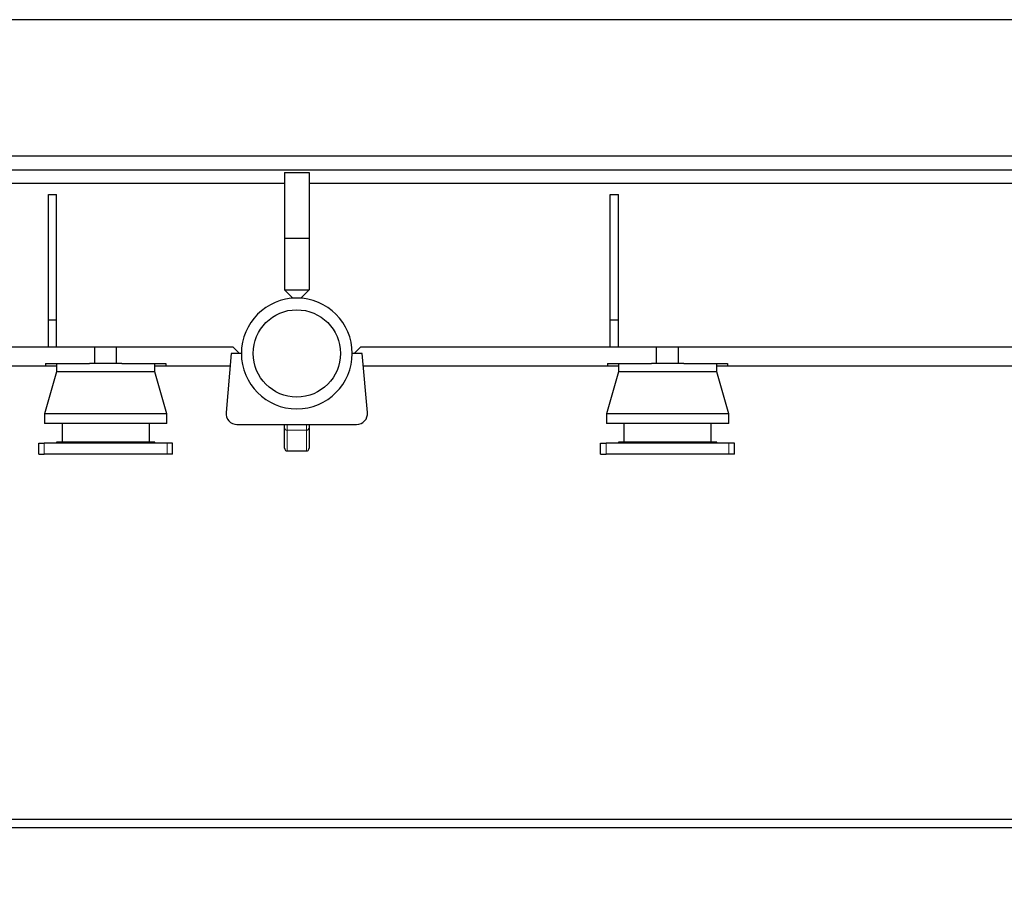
# Model space of a CAD drawing. Header units: millimetres. Extents: x 0 to 29700, y -16 to 21000.
# Tile 128 of 256: x 3586 to 5389, y 14997 to 16574. Entities that reach past the tile are written whole.
import ezdxf

# ---------------------------------------------------------------- set-up
doc = ezdxf.new("R2010")
doc.units = ezdxf.units.MM
doc.layers.add('1', color=7, linetype='Continuous', true_color=0xffffff)
doc.layers.add('254', color=7, linetype='Continuous', true_color=0xffffff)
doc.styles.add('latin_extended', font='simplex.shx')
doc.dimstyles.get("Standard").update_dxf_attribs({"dimtxt": 0.18, "dimasz": 0.18, "dimexe": 0.18, "dimexo": 0.0625, "dimgap": 0.09, "dimtad": 0, "dimtih": 1, "dimtoh": 1, "dimdec": 4, "dimzin": 0, "dimdsep": 46, "dimtxsty": 'Standard', "dimcen": 0.09, "dimadec": 0, "dimazin": 0, "dimtfac": 1, "dimtdec": 4, "dimtofl": 0, "dimtmove": 0, "dimatfit": 3, "dimfxl": 1, "dimtolj": 1, "dimtzin": 0, "dimarcsym": 0})

# ---------------------------------------------------------------- blocks, each defined once
blk = doc.blocks.new('_U0')
at = {"layer": '254', "color": 3, "linetype": 'Continuous', "lineweight": 13, "transparency": 16777216}
for p, q in [((2857, 16398.8), (2857, 14093.8)), ((10757, 15923.8), (10757, 14093.8)), ((3032, 14143.8), (10582, 14143.8))]:
    blk.add_line(p, q, dxfattribs=at)
at = {"layer": '254', "color": 3, "transparency": 16777216}
for points in [[(3032, 14173), (3032, 14114.6), (2857, 14143.8)], [(10582, 14114.6), (10582, 14173), (10757, 14143.8)]]:
    blk.add_solid(points, dxfattribs=at)
at = {"layer": 'Defpoints', "color": 0, "transparency": 16777216}
for p in [(2857, 16448.8), (10757, 15973.8), (10757, 14143.8)]:
    blk.add_point(p, dxfattribs=at)
at = {"layer": '254', "color": 2, "lineweight": 13, "transparency": 16777216, "insert": (6498.7, 14406.3), "char_height": 175, "attachment_point": 1, "style": 'latin_extended'}
blk.add_mtext('\\A1;7900', dxfattribs=at)

msp = doc.modelspace()

# ---------------------------------------------------------------- linework, layer by layer
at = {"layer": '1', "color": 2, "linetype": 'Continuous', "lineweight": 25}
for p, q in [((6570.398, 16573.803), (3304.538, 16573.803)), ((7017.013, 16323.803), (2857.013, 16323.803)), ((3006.295, 16298.803), (8339.013, 16298.803)), ((4070.513, 16293.803), (4070.513, 16173.803)), ((4070.513, 16293.803), (4115.513, 16293.803)), ((4115.513, 16293.803), (4115.513, 16173.803)), ((4070.527, 16273.803), (2857.013, 16273.803)), ((8602.412, 16273.803), (4115.582, 16273.803)), ((3638.013, 16253.803), (3653.013, 16253.803)), ((3638.013, 16023.803), (3638.013, 16253.803)), ((3653.013, 16023.803), (3653.013, 16253.803)), ((4667.013, 16023.803), (4667.013, 16253.803)), ((4667.013, 16253.803), (4682.013, 16253.803)), ((4682.013, 16023.803), (4682.013, 16253.803)), ((4070.513, 16173.803), (4070.513, 16078.803)), ((4070.513, 16173.803), (4115.513, 16173.803)), ((4115.513, 16173.803), (4115.513, 16078.803)), ((4085.513, 16063.803), (4070.513, 16078.803)), ((4070.513, 16078.803), (4115.513, 16078.803)), ((4115.513, 16078.803), (4100.513, 16063.803)), ((4100.513, 16063.803), (4085.513, 16063.803)), ((3638.013, 16023.803), (3653.013, 16023.803)), ((3638.013, 15973.803), (3638.013, 16023.803)), ((3653.013, 15973.803), (3653.013, 16023.803)), ((4667.013, 15973.803), (4667.013, 16023.803)), ((4667.013, 16023.803), (4682.013, 16023.803)), ((4682.013, 15973.803), (4682.013, 16023.803)), ((3723.013, 15973.803), (3177.013, 15973.803)), ((3723.013, 15943.803), (3723.013, 15973.803)), ((3763.011, 15973.803), (3723.016, 15973.803)), ((3763.013, 15943.803), (3763.013, 15973.803)), ((3976.513, 15973.803), (3763.013, 15973.803)), ((3973.013, 15962.303), (3963.561, 15854.043)), ((3991.513, 15962.303), (3973.013, 15962.303)), ((3988.013, 15962.303), (3976.513, 15973.803)), ((4213.013, 15962.303), (4194.513, 15962.303)), ((4209.513, 15973.803), (4198.014, 15962.303)), ((4752.013, 15973.803), (4209.513, 15973.803)), ((4222.465, 15854.043), (4213.013, 15962.303)), ((4752.013, 15943.803), (4752.013, 15973.803)), ((4792.011, 15973.803), (4752.016, 15973.803)), ((5877.013, 15973.803), (4792.013, 15973.803)), ((4792.013, 15943.803), (4792.013, 15973.803)), ((3633.013, 15943.803), (3633.013, 15938.803)), ((3633.013, 15943.803), (3713.433, 15943.803)), ((3653.013, 15943.803), (3653.013, 15928.803)), ((3772.592, 15943.803), (3713.426, 15943.803)), ((3772.594, 15943.803), (3853.013, 15943.803)), ((3833.013, 15928.803), (3833.013, 15943.803)), ((3853.013, 15943.803), (3853.013, 15938.803)), ((4662.013, 15943.803), (4662.013, 15938.803)), ((4662.013, 15943.803), (4742.433, 15943.803)), ((4682.013, 15943.803), (4682.013, 15928.803)), ((4801.592, 15943.803), (4742.426, 15943.803)), ((4801.594, 15943.803), (4882.013, 15943.803)), ((4862.013, 15928.803), (4862.013, 15943.803)), ((4882.013, 15943.803), (4882.013, 15938.803)), ((3633.013, 15938.803), (3267.013, 15938.803)), ((3653.013, 15928.803), (3631.013, 15851.803)), ((3653.014, 15938.803), (3633.013, 15938.803)), ((3833.013, 15928.803), (3653.013, 15928.803)), ((3853.013, 15938.803), (3833.013, 15938.803)), ((3855.013, 15851.803), (3833.013, 15928.803)), ((3970.96, 15938.803), (3853.013, 15938.803)), ((4662.013, 15938.803), (4215.071, 15938.803)), ((4682.013, 15928.803), (4660.013, 15851.803)), ((4682.014, 15938.803), (4662.013, 15938.803)), ((4862.013, 15928.803), (4682.013, 15928.803)), ((4882.013, 15938.803), (4862.013, 15938.803)), ((4884.013, 15851.803), (4862.013, 15928.803)), ((5787.013, 15938.803), (4882.013, 15938.803)), ((3855.013, 15851.803), (3631.013, 15851.803)), ((3631.013, 15851.803), (3631.013, 15833.803)), ((3855.013, 15833.803), (3855.013, 15851.803)), ((4884.013, 15851.803), (4660.013, 15851.803)), ((4660.013, 15851.803), (4660.013, 15833.803)), ((4884.013, 15833.803), (4884.013, 15851.803)), ((3855.013, 15833.803), (3631.013, 15833.803)), ((3663.013, 15833.803), (3663.013, 15799.803)), ((3823.013, 15799.803), (3823.013, 15833.803)), ((4884.013, 15833.803), (4660.013, 15833.803)), ((4692.013, 15833.803), (4692.013, 15799.803)), ((4852.013, 15799.803), (4852.013, 15833.803)), ((3983.486, 15832.303), (4202.541, 15832.303)), ((4070.513, 15826.383), (4070.513, 15832.303)), ((4070.513, 15788.779), (4070.513, 15826.383)), ((4115.513, 15832.303), (4115.513, 15826.383)), ((4115.513, 15826.383), (4115.513, 15788.779)), ((3620.513, 15797.803), (3630.513, 15797.803)), ((3620.513, 15777.803), (3620.513, 15797.803)), ((3855.513, 15797.803), (3630.513, 15797.803)), ((3833.013, 15799.803), (3653.013, 15799.803)), ((3653.013, 15799.803), (3653.013, 15797.803)), ((3833.013, 15797.803), (3833.013, 15799.803)), ((3865.513, 15797.803), (3855.513, 15797.803)), ((3865.513, 15777.803), (3865.513, 15797.803)), ((4649.513, 15797.803), (4659.513, 15797.803)), ((4649.513, 15777.803), (4649.513, 15797.803)), ((4884.513, 15797.803), (4659.513, 15797.803)), ((4862.013, 15799.803), (4682.013, 15799.803)), ((4682.013, 15799.803), (4682.013, 15797.803)), ((4862.013, 15797.803), (4862.013, 15799.803)), ((4894.513, 15797.803), (4884.513, 15797.803)), ((4894.513, 15777.803), (4894.513, 15797.803)), ((4075.513, 15783.636), (4110.513, 15783.636)), ((3620.513, 15777.803), (3630.513, 15777.803)), ((3855.513, 15777.803), (3630.513, 15777.803)), ((3865.513, 15777.803), (3855.513, 15777.803)), ((4649.513, 15777.803), (4659.513, 15777.803)), ((4884.513, 15777.803), (4659.513, 15777.803)), ((4894.513, 15777.803), (4884.513, 15777.803)), ((2857.013, 15108.803), (10757.013, 15108.803)), ((2857.013, 15093.803), (10757.013, 15093.803))]:
    msp.add_line(p, q, dxfattribs=at)
at = {"layer": '1', "color": 4, "linetype": 'Continuous', "lineweight": 13}
for p, q in [((4075.513, 15832.303), (4075.513, 15821.473)), ((4075.513, 15821.473), (4075.513, 15783.636)), ((4110.513, 15821.473), (4075.513, 15821.473)), ((4110.513, 15821.473), (4110.513, 15832.303)), ((4110.513, 15783.636), (4110.513, 15821.473)), ((3630.513, 15777.803), (3630.513, 15797.803)), ((3855.513, 15777.803), (3855.513, 15797.803)), ((4659.513, 15777.803), (4659.513, 15797.803)), ((4884.513, 15777.803), (4884.513, 15797.803))]:
    msp.add_line(p, q, dxfattribs=at)
at = {"layer": '1', "color": 2, "linetype": 'Continuous', "lineweight": 25}
msp.add_circle((4093.013, 15962.303), 80, dxfattribs=at)
for centre, radius, start, end in [((4093.013, 15962.303), 101.5, 0, 180), ((4093.013, 15962.303), 101.5, 180, 0), ((3983.486, 15852.303), 20, 175.01029, 270), ((4202.541, 15852.303), 20, 270, 4.98971)]:
    msp.add_arc(centre, radius, start, end, dxfattribs=at)
at = {"layer": '1', "color": 4, "linetype": 'Continuous', "lineweight": 13}
for centre, start_param, end_param in [((4075.513, 15826.383), 3.14159265, 4.71238898), ((4110.513, 15826.383), 4.71238898, 6.28318531)]:
    msp.add_ellipse(centre, major_axis=(5, 0), ratio=0.98200645, start_param=start_param, end_param=end_param, dxfattribs=at)
at = {"layer": '1', "color": 2, "linetype": 'Continuous', "lineweight": 25}
for centre, major_axis, start_param, end_param in [((4075.513, 15787.818), (-3.536, 4.28), 0.78539816, 1.60897569), ((4075.513, 15787.766), (-5, 0), 0.82357753, 1.57079633), ((4110.513, 15787.766), (-5, 0), 1.57079633, 2.31801513), ((4110.513, 15787.818), (3.536, 4.28), 4.67420962, 5.49778714)]:
    msp.add_ellipse(centre, major_axis=major_axis, ratio=0.82601556, start_param=start_param, end_param=end_param, dxfattribs=at)

# ---------------------------------------------------------------- dimensions: what is measured, and where the dimension line sits
at = {"layer": '254', "color": 2, "linetype": 'Continuous', "lineweight": 13}
dim = msp.add_linear_dim(base=(10757.013, 14143.803), p1=(2857.013, 16448.803), p2=(10757.013, 15973.803), dimstyle='Standard', override={"dimscale": 50, "dimtxt": 3.5, "dimasz": 3.5, "dimexe": 1, "dimexo": 1, "dimgap": 1.75, "dimtad": 1, "dimtih": 1, "dimtoh": 0, "dimdec": 2, "dimlfac": 1, "dimzin": 8, "dimdsep": 46, "dimlunit": 2, "dimtxsty": 'latin_extended', "dimsah": 1, "dimse1": 0, "dimse2": 0, "dimsd1": 0, "dimsd2": 0, "dimclrd": 3, "dimclre": 3, "dimclrt": 2, "dimtol": 0, "dimtm": -0.1, "dimtfac": 0.714286, "dimtdec": 3, "dimtofl": 1, "dimtmove": 0, "dimtzin": 8, "dimlwd": 13, "dimlwe": 13}, dxfattribs=at)
dim.commit()
dim.dimension.update_dxf_attribs({"geometry": '_U0', "text_midpoint": (6807.013, 14143.803), "dimtype": 160})

doc.saveas('drawing.dxf')
